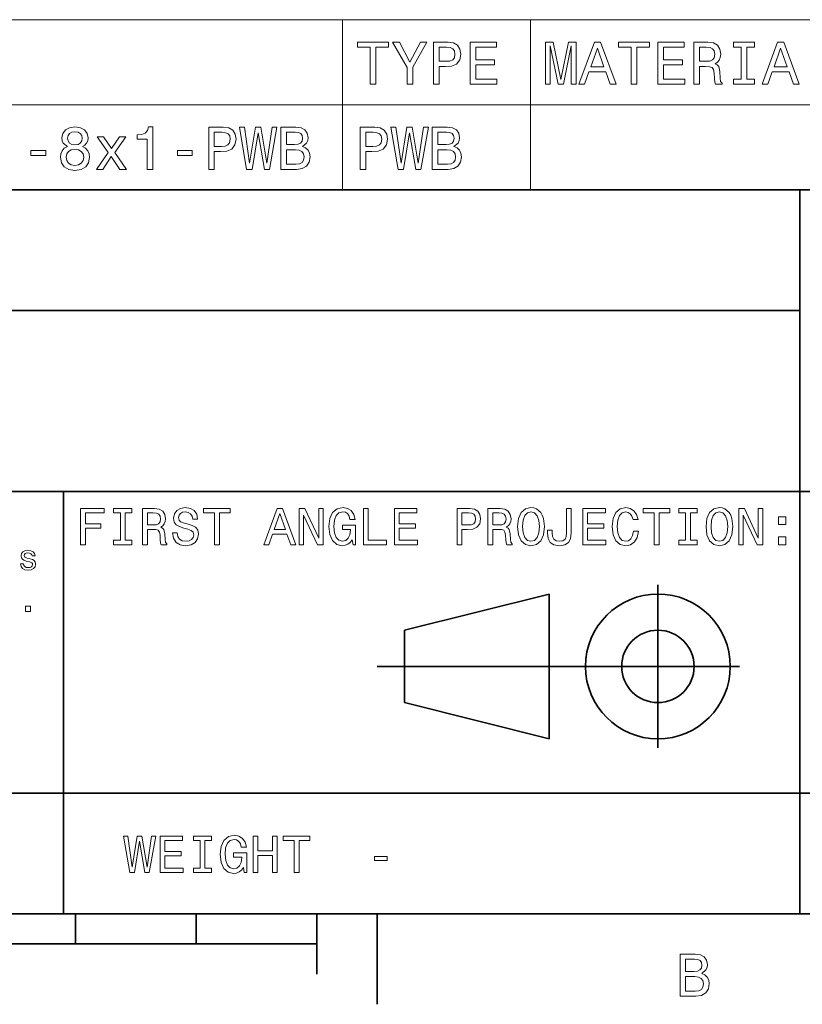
# Model space of a CAD drawing. Extents: x 0 to 420, y 0 to 297.
# Tile 16 of 22: x 285 to 350, y 2 to 84. Entities that reach past the tile are written whole.
import ezdxf

# ---------------------------------------------------------------- set-up
doc = ezdxf.new("R2010")
doc.units = 0

msp = doc.modelspace()

# ---------------------------------------------------------------- linework, layer by layer
at = {"color": 7, "lineweight": 13}
for p, q in [((257.066467, 84.093658), (410, 84.093658)), ((312.123047, 84.093658), (312.123047, 70)), ((327.686005, 84.093658), (327.686005, 70)), ((257.066467, 77.046829), (410, 77.046829)), ((257.066467, 70), (410, 70))]:
    msp.add_line(p, q, dxfattribs=at)
at = {"color": 7, "lineweight": 35}
for p, q in [((220, 70), (410, 70)), ((350, 10), (350, 70)), ((220, 60), (350, 60)), ((220, 45), (410, 45)), ((289, 10), (289, 45)), ((338.25, 23.75), (338.25, 37.25)), ((317.25, 33.5), (329.25, 36.5)), ((329.25, 36.5), (329.25, 24.5)), ((317.25, 27.5), (317.25, 33.5)), ((315, 30.5), (345, 30.5)), ((329.25, 24.5), (317.25, 27.5)), ((220, 20), (410, 20)), ((10, 10), (410, 10)), ((220, 10), (410, 10)), ((290, 10), (290, 7.5)), ((300, 10), (300, 7.5)), ((310, 10), (310, 5)), ((315, 10), (315, 2.5)), ((110, 7.5), (310, 7.5))]:
    msp.add_line(p, q, dxfattribs=at)
at = {"color": 7, "lineweight": 13}
for points in [[(314.409058, 78.73703), (314.873047, 78.73703), (314.873047, 81.8134), (315.932129, 81.8134), (315.932129, 82.23703), (313.34494, 82.23703), (313.34494, 81.8134), (314.409058, 81.8134)], [(317.939331, 78.73703), (317.939331, 80.154175), (319.089172, 82.242073), (318.564697, 82.242073), (317.702301, 80.582855), (316.829834, 82.242073), (316.27002, 82.242073), (317.470306, 80.123917), (317.470306, 78.73703)], [(319.648987, 78.73703), (320.112976, 78.73703), (320.112976, 80.214699), (320.62738, 80.214699), (321.14682, 80.239914), (321.560364, 80.416428), (321.827667, 80.759361), (321.918427, 81.228386), (321.847839, 81.662102), (321.646088, 81.979828), (321.313263, 82.171471), (320.859344, 82.23703), (319.648987, 82.23703)], [(320.733276, 81.808357), (321.035858, 81.778099), (321.257782, 81.682274), (321.388885, 81.50576), (321.434296, 81.228386), (321.38385, 80.935875), (321.247681, 80.759361), (321.015686, 80.668587), (320.697968, 80.643372), (320.112976, 80.643372), (320.112976, 81.808357)], [(322.690063, 78.73703), (324.909058, 78.73703), (324.909058, 79.16066), (323.154022, 79.16066), (323.154022, 80.345818), (324.717438, 80.345818), (324.717438, 80.764404), (323.154022, 80.764404), (323.154022, 81.8134), (324.868713, 81.8134), (324.868713, 82.23703), (322.690063, 82.23703)], [(328.943207, 78.73703), (329.331543, 78.73703), (329.331543, 81.914261), (329.987152, 78.73703), (330.420868, 78.73703), (331.071442, 81.914261), (331.071442, 78.73703), (331.464813, 78.73703), (331.464813, 82.23703), (330.849548, 82.23703), (330.20401, 79.150574), (329.563538, 82.23703), (328.943207, 82.23703)], [(331.706909, 78.73703), (332.170868, 78.73703), (332.539032, 79.765846), (333.936005, 79.765846), (334.304169, 78.73703), (334.778229, 78.73703), (333.497253, 82.242073), (332.982849, 82.242073)], [(332.700409, 80.194519), (333.240051, 81.737747), (333.779663, 80.194519)], [(336.044067, 78.73703), (336.508057, 78.73703), (336.508057, 81.8134), (337.567139, 81.8134), (337.567139, 82.23703), (334.97995, 82.23703), (334.97995, 81.8134), (336.044067, 81.8134)], [(338.253021, 78.73703), (340.472015, 78.73703), (340.472015, 79.16066), (338.71698, 79.16066), (338.71698, 80.345818), (340.280396, 80.345818), (340.280396, 80.764404), (338.71698, 80.764404), (338.71698, 81.8134), (340.431671, 81.8134), (340.431671, 82.23703), (338.253021, 82.23703)], [(341.22348, 78.73703), (341.692505, 78.73703), (341.692505, 80.214699), (342.1716, 80.214699), (342.524628, 80.19957), (342.746521, 80.12896), (342.867554, 79.962532), (342.917999, 79.664986), (342.943207, 79.21109), (342.97348, 78.913544), (343.033997, 78.73703), (343.563538, 78.73703), (343.563538, 78.832848), (343.44754, 78.97406), (343.407196, 79.236313), (343.371887, 79.801147), (343.286163, 80.219742), (343.170166, 80.350861), (342.988586, 80.446686), (343.190338, 80.572762), (343.331543, 80.749275), (343.422302, 80.971176), (343.452576, 81.238472), (343.381958, 81.662102), (343.180237, 81.979828), (342.847382, 82.171471), (342.393494, 82.23703), (341.22348, 82.23703)], [(342.26236, 81.808357), (342.570007, 81.778099), (342.786865, 81.682274), (342.923035, 81.50576), (342.968414, 81.228386), (342.917999, 80.935875), (342.78183, 80.759361), (342.549835, 80.668587), (342.232117, 80.643372), (341.692505, 80.643372), (341.692505, 81.808357)], [(345.15213, 79.16066), (344.506622, 79.16066), (344.506622, 78.73703), (346.261658, 78.73703), (346.261658, 79.16066), (345.616119, 79.16066), (345.616119, 81.8134), (346.261658, 81.8134), (346.261658, 82.23703), (344.506622, 82.23703), (344.506622, 81.8134), (345.15213, 81.8134)], [(346.887024, 78.73703), (347.350983, 78.73703), (347.719147, 79.765846), (349.116119, 79.765846), (349.484283, 78.73703), (349.958344, 78.73703), (348.677368, 82.242073), (348.162964, 82.242073)], [(347.880524, 80.194519), (348.420166, 81.737747), (348.959778, 80.194519)], [(289.319336, 73.57637), (289.062134, 73.435158), (288.88562, 73.238472), (288.774689, 72.991356), (288.73938, 72.693802), (288.820068, 72.244957), (289.052063, 71.896973), (289.430298, 71.675072), (289.944702, 71.589333), (290.454071, 71.675072), (290.832306, 71.896973), (291.064301, 72.244957), (291.150024, 72.693802), (291.10968, 72.991356), (291.003784, 73.238472), (290.822235, 73.435158), (290.570068, 73.57637), (290.77179, 73.697403), (290.913025, 73.863831), (290.998749, 74.065559), (291.028992, 74.312683), (290.948303, 74.670746), (290.736511, 74.958214), (290.393555, 75.144814), (289.944702, 75.215416), (289.490814, 75.144814), (289.147888, 74.958214), (288.93103, 74.670746), (288.855377, 74.312683), (288.880585, 74.065559), (288.966309, 73.863831)], [(295.925964, 71.690201), (296.384918, 71.690201), (296.384918, 75.215416), (296.041962, 75.215416), (295.951202, 74.907784), (295.769623, 74.701004), (295.492249, 74.579971), (295.108978, 74.539627), (295.108978, 74.181557), (295.925964, 74.181557)], [(301.024689, 71.690201), (301.488647, 71.690201), (301.488647, 73.16787), (302.003052, 73.16787), (302.522522, 73.193085), (302.936066, 73.369598), (303.203339, 73.712532), (303.294128, 74.181557), (303.223511, 74.615273), (303.02179, 74.932999), (302.688934, 75.124641), (302.235046, 75.190201), (301.024689, 75.190201)], [(304.171661, 71.690201), (304.615448, 71.690201), (305.119781, 74.726227), (305.639221, 71.690201), (306.062866, 71.690201), (306.678131, 75.195244), (306.274658, 75.195244), (305.840942, 72.214699), (305.341675, 75.195244), (304.902924, 75.195244), (304.413727, 72.214699), (303.980011, 75.195244), (303.566467, 75.195244)], [(308.79126, 73.581413), (309.144287, 73.873917), (309.235046, 74.070602), (309.26532, 74.312683), (309.199738, 74.690918), (309.003052, 74.963257), (308.685333, 75.129684), (308.241516, 75.190201), (306.99585, 75.190201), (306.99585, 71.690201), (308.312134, 71.690201), (308.781158, 71.760803), (309.12915, 71.967575), (309.346008, 72.295387), (309.421661, 72.739189), (309.376251, 73.036743), (309.255219, 73.283859), (309.058533, 73.465416)], [(313.576935, 71.690201), (314.040924, 71.690201), (314.040924, 73.16787), (314.555328, 73.16787), (315.074768, 73.193085), (315.488312, 73.369598), (315.755615, 73.712532), (315.846375, 74.181557), (315.775787, 74.615273), (315.574066, 74.932999), (315.241211, 75.124641), (314.787323, 75.190201), (313.576935, 75.190201)], [(316.723907, 71.690201), (317.167725, 71.690201), (317.672028, 74.726227), (318.191498, 71.690201), (318.615112, 71.690201), (319.230408, 75.195244), (318.826935, 75.195244), (318.393219, 72.214699), (317.893951, 75.195244), (317.45517, 75.195244), (316.965973, 72.214699), (316.532257, 75.195244), (316.118713, 75.195244)], [(321.343506, 73.581413), (321.696533, 73.873917), (321.787323, 74.070602), (321.817566, 74.312683), (321.752014, 74.690918), (321.555328, 74.963257), (321.23761, 75.129684), (320.793793, 75.190201), (319.548126, 75.190201), (319.548126, 71.690201), (320.86441, 71.690201), (321.333435, 71.760803), (321.681396, 71.967575), (321.898254, 72.295387), (321.973907, 72.739189), (321.928528, 73.036743), (321.807495, 73.283859), (321.610809, 73.465416)], [(289.334473, 74.272331), (289.374817, 74.494232), (289.49585, 74.665703), (289.6875, 74.771614), (289.944702, 74.811958), (290.196869, 74.771614), (290.388519, 74.665703), (290.509552, 74.494232), (290.554932, 74.272331), (290.509552, 74.045387), (290.388519, 73.868874), (290.196869, 73.752884), (289.944702, 73.717575), (289.6875, 73.757927), (289.49585, 73.868874), (289.374817, 74.045387)], [(292.259552, 71.690201), (292.955505, 72.744232), (293.671661, 71.690201), (294.206238, 71.690201), (293.237946, 73.087173), (294.150757, 74.398415), (293.636353, 74.398415), (292.975677, 73.414986), (292.315033, 74.398415), (291.790527, 74.398415), (292.688232, 73.08213), (291.740112, 71.690201)], [(302.108978, 74.761528), (302.41156, 74.73127), (302.633453, 74.635445), (302.764587, 74.458931), (302.809967, 74.181557), (302.759552, 73.889046), (302.623383, 73.712532), (302.391388, 73.621758), (302.073669, 73.596542), (301.488647, 73.596542), (301.488647, 74.761528)], [(308.145721, 73.737755), (307.459839, 73.737755), (307.459839, 74.771614), (308.186066, 74.771614), (308.458405, 74.741356), (308.650024, 74.650574), (308.766022, 74.494232), (308.806366, 74.262245), (308.760986, 74.030258), (308.639954, 73.868874), (308.433167, 73.768013)], [(314.661224, 74.761528), (314.963837, 74.73127), (315.18573, 74.635445), (315.316864, 74.458931), (315.362244, 74.181557), (315.311798, 73.889046), (315.175629, 73.712532), (314.943665, 73.621758), (314.625916, 73.596542), (314.040924, 73.596542), (314.040924, 74.761528)], [(320.697968, 73.737755), (320.012085, 73.737755), (320.012085, 74.771614), (320.738312, 74.771614), (321.010651, 74.741356), (321.202301, 74.650574), (321.318298, 74.494232), (321.358643, 74.262245), (321.313263, 74.030258), (321.1922, 73.868874), (320.985443, 73.768013)], [(286.298462, 72.8451), (287.518921, 72.8451), (287.518921, 73.243515), (286.298462, 73.243515)], [(289.223511, 72.703888), (289.268921, 72.971184), (289.415161, 73.172913), (289.64212, 73.304031), (289.944702, 73.349426), (290.242249, 73.304031), (290.469208, 73.172913), (290.615448, 72.971184), (290.665894, 72.703888), (290.615448, 72.416428), (290.469208, 72.19957), (290.242249, 72.058357), (289.944702, 72.01297), (289.64212, 72.058357), (289.415161, 72.19957), (289.268921, 72.416428)], [(298.442535, 72.8451), (299.662994, 72.8451), (299.662994, 73.243515), (298.442535, 73.243515)], [(308.256653, 72.108788), (307.459839, 72.108788), (307.459839, 73.314117), (308.211273, 73.314117), (308.528992, 73.278816), (308.755951, 73.172913), (308.89212, 72.991356), (308.9375, 72.729103), (308.89212, 72.451729), (308.766022, 72.260086), (308.554199, 72.144089)], [(320.808929, 72.108788), (320.012085, 72.108788), (320.012085, 73.314117), (320.76355, 73.314117), (321.081268, 73.278816), (321.308197, 73.172913), (321.444366, 72.991356), (321.489746, 72.729103), (321.444366, 72.451729), (321.318298, 72.260086), (321.106476, 72.144089)], [(290.414978, 40.587173), (290.817017, 40.587173), (290.817017, 41.966137), (292.079254, 41.966137), (292.079254, 42.324924), (290.817017, 42.324924), (290.817017, 43.22406), (292.368866, 43.22406), (292.368866, 43.587173), (290.414978, 43.587173)], [(293.70462, 40.950287), (293.151306, 40.950287), (293.151306, 40.587173), (294.655609, 40.587173), (294.655609, 40.950287), (294.102295, 40.950287), (294.102295, 43.22406), (294.655609, 43.22406), (294.655609, 43.587173), (293.151306, 43.587173), (293.151306, 43.22406), (293.70462, 43.22406)], [(295.541779, 40.587173), (295.943817, 40.587173), (295.943817, 41.853745), (296.354462, 41.853745), (296.657074, 41.840775), (296.84726, 41.780258), (296.951019, 41.637608), (296.994232, 41.382561), (297.015839, 40.993515), (297.041779, 40.738472), (297.093658, 40.587173), (297.547546, 40.587173), (297.547546, 40.669308), (297.44812, 40.790344), (297.413544, 41.015129), (297.383301, 41.499279), (297.309784, 41.858067), (297.210388, 41.970459), (297.054749, 42.052593), (297.227661, 42.16066), (297.348694, 42.311958), (297.426514, 42.502159), (297.452454, 42.731266), (297.391937, 43.094379), (297.219025, 43.366714), (296.933716, 43.530979), (296.544678, 43.587173), (295.541779, 43.587173)], [(298.425079, 41.577087), (298.031708, 41.577087), (298.118164, 41.118874), (298.33429, 40.781696), (298.667145, 40.578529), (299.11673, 40.505039), (299.561951, 40.574203), (299.894806, 40.764408), (300.106628, 41.062679), (300.184448, 41.456051), (300.119598, 41.810516), (299.938049, 42.039623), (299.644104, 42.190922), (299.250732, 42.30331), (298.913544, 42.385445), (298.693085, 42.480545), (298.567719, 42.618874), (298.528809, 42.835011), (298.567719, 43.029537), (298.680115, 43.17651), (298.853027, 43.275936), (299.09079, 43.310516), (299.332855, 43.267288), (299.523071, 43.150574), (299.648407, 42.956051), (299.708923, 42.69236), (300.102295, 42.69236), (300.102295, 42.701008), (300.033142, 43.107346), (299.829987, 43.409939), (299.510101, 43.600143), (299.07782, 43.664982), (298.688751, 43.600143), (298.386169, 43.418587), (298.19165, 43.137608), (298.122467, 42.774494), (298.17868, 42.450287), (298.342926, 42.229824), (298.602295, 42.082851), (298.956787, 41.970459), (299.306915, 41.871037), (299.570618, 41.775936), (299.73056, 41.637608), (299.786743, 41.412823), (299.734863, 41.183716), (299.600861, 41.010803), (299.397705, 40.902737), (299.134003, 40.868153), (298.840057, 40.915703), (298.615265, 41.054031), (298.472626, 41.278816)], [(301.511536, 40.587173), (301.90921, 40.587173), (301.90921, 43.22406), (302.817017, 43.22406), (302.817017, 43.587173), (300.599426, 43.587173), (300.599426, 43.22406), (301.511536, 43.22406)], [(305.600861, 40.587173), (305.998566, 40.587173), (306.314117, 41.469017), (307.511536, 41.469017), (307.827087, 40.587173), (308.233429, 40.587173), (307.135437, 43.591496), (306.694519, 43.591496)], [(308.531708, 40.587173), (308.890503, 40.587173), (308.890503, 43.046829), (310.040344, 40.587173), (310.502869, 40.587173), (310.502869, 43.587173), (310.139771, 43.587173), (310.139771, 41.127518), (309.002869, 43.587173), (308.531708, 43.587173)], [(312.910675, 40.989189), (312.984161, 40.587173), (313.200287, 40.587173), (313.200287, 42.20821), (312.106628, 42.20821), (312.106628, 41.840775), (312.780975, 41.840775), (312.780975, 41.814838), (312.729095, 41.417145), (312.59079, 41.123196), (312.378967, 40.937317), (312.115265, 40.876801), (311.82132, 40.954609), (311.592224, 41.188038), (311.445251, 41.572765), (311.393372, 42.100143), (311.440918, 42.623196), (311.587891, 43.007923), (311.82132, 43.241352), (312.136902, 43.323486), (312.353027, 43.280258), (312.530273, 43.159218), (312.659943, 42.956051), (312.733429, 42.683716), (313.161377, 42.683716), (313.048981, 43.098701), (312.837189, 43.409939), (312.53891, 43.600143), (312.162842, 43.669308), (311.670044, 43.561237), (311.298279, 43.245674), (311.060516, 42.748558), (310.978394, 42.087173), (311.060516, 41.421467), (311.298279, 40.924351), (311.648407, 40.608788), (312.089325, 40.505039), (312.335724, 40.539623), (312.556213, 40.62608), (312.746399, 40.777374)], [(313.844391, 40.587173), (315.772339, 40.587173), (315.772339, 40.950287), (314.242065, 40.950287), (314.242065, 43.587173), (313.844391, 43.587173)], [(316.416443, 40.587173), (318.318451, 40.587173), (318.318451, 40.950287), (316.814117, 40.950287), (316.814117, 41.966137), (318.154175, 41.966137), (318.154175, 42.324924), (316.814117, 42.324924), (316.814117, 43.22406), (318.283875, 43.22406), (318.283875, 43.587173), (316.416443, 43.587173)], [(321.61673, 40.587173), (322.014404, 40.587173), (322.014404, 41.853745), (322.455322, 41.853745), (322.900574, 41.875359), (323.255035, 42.026653), (323.484161, 42.320602), (323.561951, 42.722622), (323.501434, 43.094379), (323.328552, 43.366714), (323.043243, 43.530979), (322.654175, 43.587173), (321.61673, 43.587173)], [(324.167145, 40.587173), (324.569153, 40.587173), (324.569153, 41.853745), (324.979828, 41.853745), (325.28241, 41.840775), (325.472626, 41.780258), (325.576385, 41.637608), (325.619598, 41.382561), (325.641205, 40.993515), (325.667145, 40.738472), (325.719025, 40.587173), (326.172913, 40.587173), (326.172913, 40.669308), (326.073486, 40.790344), (326.03891, 41.015129), (326.008636, 41.499279), (325.93515, 41.858067), (325.835754, 41.970459), (325.680115, 42.052593), (325.853027, 42.16066), (325.97406, 42.311958), (326.05188, 42.502159), (326.07782, 42.731266), (326.017303, 43.094379), (325.844391, 43.366714), (325.559082, 43.530979), (325.170044, 43.587173), (324.167145, 43.587173)], [(326.622498, 42.087173), (326.700287, 41.412823), (326.925079, 40.915703), (327.275208, 40.608788), (327.733429, 40.505039), (328.187317, 40.608788), (328.541779, 40.915703), (328.762268, 41.412823), (328.844391, 42.087173), (328.762268, 42.757202), (328.667145, 43.029537), (328.541779, 43.254322), (328.187317, 43.561237), (327.971191, 43.639046), (327.733429, 43.669308), (327.270905, 43.561237), (326.920746, 43.258644), (326.700287, 42.761524)], [(327.037476, 42.087173), (327.085022, 42.610229), (327.227661, 42.994953), (327.44812, 43.228386), (327.733429, 43.310516), (328.014404, 43.228386), (328.234863, 42.990631), (328.377533, 42.605904), (328.429413, 42.087173), (328.377533, 41.564117), (328.234863, 41.179394), (328.014404, 40.945965), (327.733429, 40.868153), (327.44812, 40.945965), (327.227661, 41.179394), (327.085022, 41.559795)], [(330.681549, 41.581409), (330.651306, 41.261524), (330.560516, 41.041065), (330.374634, 40.907059), (330.089355, 40.868153), (329.80835, 40.907059), (329.622498, 41.032417), (329.514404, 41.25288), (329.484161, 41.572765), (329.492798, 41.788902), (329.10376, 41.788902), (329.095093, 41.568443), (329.146973, 41.088615), (329.324219, 40.75576), (329.631134, 40.569881), (330.085022, 40.505039), (330.534576, 40.569881), (330.841492, 40.75576), (331.018738, 41.084293), (331.074921, 41.564117), (331.074921, 43.587173), (330.681549, 43.587173)], [(332.030273, 40.587173), (333.932281, 40.587173), (333.932281, 40.950287), (332.427948, 40.950287), (332.427948, 41.966137), (333.768005, 41.966137), (333.768005, 42.324924), (332.427948, 42.324924), (332.427948, 43.22406), (333.897705, 43.22406), (333.897705, 43.587173), (332.030273, 43.587173)], [(336.240631, 41.702446), (336.154175, 41.339336), (336.011536, 41.079967), (335.812683, 40.920025), (335.579254, 40.868153), (335.298279, 40.945965), (335.07782, 41.179394), (334.930847, 41.559795), (334.883301, 42.087173), (334.930847, 42.610229), (335.073486, 42.994953), (335.293945, 43.228386), (335.579254, 43.310516), (335.786743, 43.267288), (335.963989, 43.146252), (336.102325, 42.951729), (336.197418, 42.683716), (336.608093, 42.683716), (336.478394, 43.094379), (336.253601, 43.405617), (335.946686, 43.600143), (335.579254, 43.669308), (335.121033, 43.561237), (334.770905, 43.258644), (334.546112, 42.761524), (334.468323, 42.087173), (334.546112, 41.412823), (334.770905, 40.915703), (335.121033, 40.608788), (335.579254, 40.505039), (335.981262, 40.587173), (336.305481, 40.81628), (336.534607, 41.19236), (336.65564, 41.702446)], [(337.943817, 40.587173), (338.341492, 40.587173), (338.341492, 43.22406), (339.249298, 43.22406), (339.249298, 43.587173), (337.031708, 43.587173), (337.031708, 43.22406), (337.943817, 43.22406)], [(340.546112, 40.950287), (339.992798, 40.950287), (339.992798, 40.587173), (341.497131, 40.587173), (341.497131, 40.950287), (340.943817, 40.950287), (340.943817, 43.22406), (341.497131, 43.22406), (341.497131, 43.587173), (339.992798, 43.587173), (339.992798, 43.22406), (340.546112, 43.22406)], [(342.236328, 42.087173), (342.314148, 41.412823), (342.53891, 40.915703), (342.889069, 40.608788), (343.34726, 40.505039), (343.801147, 40.608788), (344.15564, 40.915703), (344.376099, 41.412823), (344.458221, 42.087173), (344.376099, 42.757202), (344.281006, 43.029537), (344.15564, 43.254322), (343.801147, 43.561237), (343.585022, 43.639046), (343.34726, 43.669308), (342.884735, 43.561237), (342.534607, 43.258644), (342.314148, 42.761524)], [(342.651306, 42.087173), (342.698853, 42.610229), (342.841492, 42.994953), (343.061981, 43.228386), (343.34726, 43.310516), (343.628265, 43.228386), (343.848724, 42.990631), (343.991364, 42.605904), (344.043243, 42.087173), (343.991364, 41.564117), (343.848724, 41.179394), (343.628265, 40.945965), (343.34726, 40.868153), (343.061981, 40.945965), (342.841492, 41.179394), (342.698853, 41.559795)], [(344.963989, 40.587173), (345.322784, 40.587173), (345.322784, 43.046829), (346.472626, 40.587173), (346.935181, 40.587173), (346.935181, 43.587173), (346.572052, 43.587173), (346.572052, 41.127518), (345.435181, 43.587173), (344.963989, 43.587173)], [(296.432281, 43.219738), (296.695953, 43.193802), (296.881836, 43.111668), (296.998566, 42.960373), (297.037476, 42.722622), (296.994232, 42.471901), (296.877533, 42.320602), (296.67868, 42.242794), (296.406342, 42.22118), (295.943817, 42.22118), (295.943817, 43.219738)], [(306.452454, 41.836452), (306.914978, 43.159218), (307.377533, 41.836452)], [(322.546112, 43.219738), (322.805481, 43.193802), (322.995667, 43.111668), (323.108063, 42.960373), (323.146973, 42.722622), (323.10376, 42.471901), (322.98703, 42.320602), (322.788177, 42.242794), (322.515869, 42.22118), (322.014404, 42.22118), (322.014404, 43.219738)], [(325.057648, 43.219738), (325.32132, 43.193802), (325.507202, 43.111668), (325.623932, 42.960373), (325.662842, 42.722622), (325.619598, 42.471901), (325.502869, 42.320602), (325.304047, 42.242794), (325.031708, 42.22118), (324.569153, 42.22118), (324.569153, 43.219738)], [(348.253601, 42.264408), (348.850159, 42.264408), (348.850159, 42.908501), (348.253601, 42.908501)], [(348.253601, 40.587173), (348.850159, 40.587173), (348.850159, 41.231266), (348.253601, 41.231266)], [(286.219025, 39.421471), (285.97406, 39.479111), (285.792511, 39.545391), (285.731995, 39.68084), (285.749298, 39.77594), (285.809814, 39.845104), (285.907806, 39.888332), (286.049011, 39.905621), (286.184448, 39.888332), (286.291077, 39.836456), (286.360229, 39.758648), (286.389069, 39.654903), (286.636902, 39.654903), (286.636902, 39.660664), (286.593689, 39.847984), (286.475525, 39.994961), (286.291077, 40.087177), (286.049011, 40.121761), (285.804047, 40.087177), (285.625366, 39.992077), (285.513, 39.850868), (285.478394, 39.672192), (285.504333, 39.499283), (285.585022, 39.378246), (285.71759, 39.29179), (285.910675, 39.23127), (286.193115, 39.162106), (286.365997, 39.090061), (286.412109, 39.032425), (286.429413, 38.945969), (286.403473, 38.83934), (286.33429, 38.758648), (286.221924, 38.706776), (286.072052, 38.689484), (285.913574, 38.706776), (285.798279, 38.767292), (285.720459, 38.865276), (285.688782, 39.000725), (285.443817, 39.000725), (285.484161, 38.770176), (285.602325, 38.603027), (285.789642, 38.502163), (286.049011, 38.464699), (286.319885, 38.502163), (286.518738, 38.603027), (286.639771, 38.764412), (286.683014, 38.974785), (286.651306, 39.156342), (286.561981, 39.280262), (286.415009, 39.360954)], [(285.858795, 35.064121), (286.2565, 35.064121), (286.2565, 35.493515), (285.858795, 35.493515)], [(294.484161, 13.428675), (294.864563, 13.428675), (295.296844, 16.030981), (295.742065, 13.428675), (296.105194, 13.428675), (296.632568, 16.432999), (296.286743, 16.432999), (295.914978, 13.878242), (295.48703, 16.432999), (295.110962, 16.432999), (294.69165, 13.878242), (294.319885, 16.432999), (293.965424, 16.432999)], [(296.995667, 13.428675), (298.897705, 13.428675), (298.897705, 13.791787), (297.393372, 13.791787), (297.393372, 14.807637), (298.733429, 14.807637), (298.733429, 15.166427), (297.393372, 15.166427), (297.393372, 16.065563), (298.863098, 16.065563), (298.863098, 16.428675), (296.995667, 16.428675)], [(300.306915, 13.791787), (299.753601, 13.791787), (299.753601, 13.428675), (301.257935, 13.428675), (301.257935, 13.791787), (300.70462, 13.791787), (300.70462, 16.065563), (301.257935, 16.065563), (301.257935, 16.428675), (299.753601, 16.428675), (299.753601, 16.065563), (300.306915, 16.065563)], [(303.899139, 13.830692), (303.972626, 13.428675), (304.188751, 13.428675), (304.188751, 15.049712), (303.095093, 15.049712), (303.095093, 14.682277), (303.76944, 14.682277), (303.76944, 14.656341), (303.71759, 14.258646), (303.579254, 13.964698), (303.367432, 13.778819), (303.10376, 13.7183), (302.809814, 13.79611), (302.580688, 14.029539), (302.433716, 14.414266), (302.381836, 14.941643), (302.429382, 15.464698), (302.576355, 15.849424), (302.809814, 16.082853), (303.125366, 16.164986), (303.341492, 16.121758), (303.518738, 16.000721), (303.648407, 15.797551), (303.721893, 15.525217), (304.149841, 15.525217), (304.037476, 15.940203), (303.825653, 16.251442), (303.527374, 16.441643), (303.151306, 16.510807), (302.658508, 16.402739), (302.286743, 16.087177), (302.048981, 15.590058), (301.966858, 14.928675), (302.048981, 14.262969), (302.286743, 13.76585), (302.636902, 13.450289), (303.07782, 13.346542), (303.324219, 13.381124), (303.544678, 13.46758), (303.734863, 13.618876)], [(304.707489, 13.428675), (305.109497, 13.428675), (305.109497, 14.837896), (306.311249, 14.837896), (306.311249, 13.428675), (306.708923, 13.428675), (306.708923, 16.428675), (306.311249, 16.428675), (306.311249, 15.205332), (305.109497, 15.205332), (305.109497, 16.428675), (304.707489, 16.428675)], [(308.113831, 13.428675), (308.511536, 13.428675), (308.511536, 16.065563), (309.419312, 16.065563), (309.419312, 16.428675), (307.201721, 16.428675), (307.201721, 16.065563), (308.113831, 16.065563)], [(314.778107, 14.418589), (315.824219, 14.418589), (315.824219, 14.760087), (314.778107, 14.760087)], [(341.880402, 5.057997), (342.233429, 5.350504), (342.324219, 5.54719), (342.354462, 5.789265), (342.28891, 6.167507), (342.092224, 6.439841), (341.774506, 6.606268), (341.330688, 6.666787), (340.085022, 6.666787), (340.085022, 3.166787), (341.401306, 3.166787), (341.870331, 3.237392), (342.218292, 3.444164), (342.43515, 3.771974), (342.510803, 4.215778), (342.465424, 4.513329), (342.344391, 4.760447), (342.147705, 4.942003)], [(341.234863, 5.214337), (340.549011, 5.214337), (340.549011, 6.248199), (341.275208, 6.248199), (341.547546, 6.217939), (341.739197, 6.127161), (341.855194, 5.970821), (341.895538, 5.738832), (341.850159, 5.506845), (341.729126, 5.345461), (341.522339, 5.244596)], [(341.345825, 3.585375), (340.549011, 3.585375), (340.549011, 4.790706), (341.300446, 4.790706), (341.618164, 4.755404), (341.845093, 4.649496), (341.981262, 4.467939), (342.026672, 4.205691), (341.981262, 3.928314), (341.855194, 3.736671), (341.643372, 3.620677)]]:
    msp.add_lwpolyline(points, close=True, dxfattribs=at)
at = {"color": 7, "lineweight": 35}
for radius in [6, 3]:
    msp.add_circle((338.25, 30.5), radius, dxfattribs=at)

doc.saveas('drawing.dxf')
